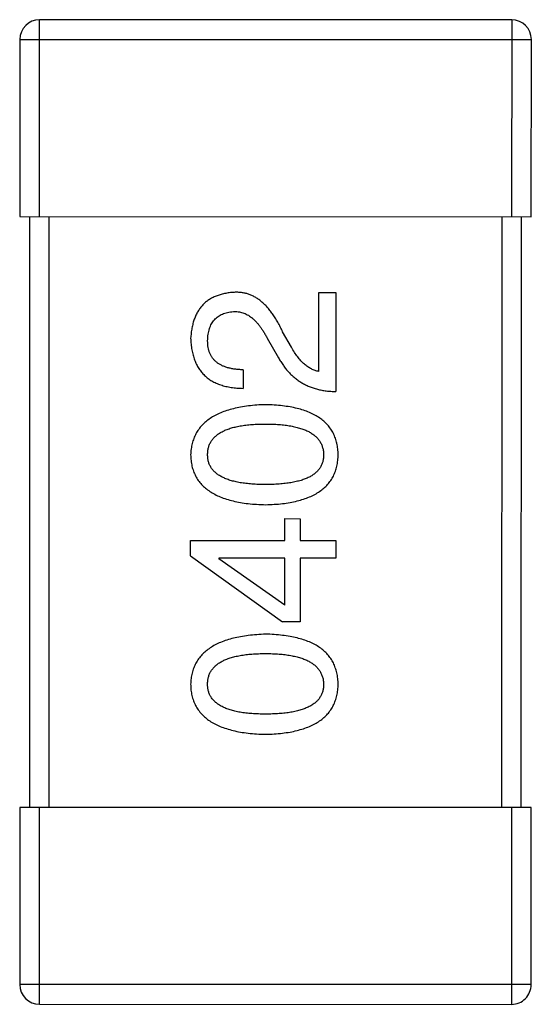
# Model space of a CAD drawing. Header units: inches. Extents: x -29 to 164, y -51 to 83.
# Tile 114 of 164: x 156.275 to 156.795, y -5.399 to -4.399. Entities that reach past the tile are written whole.
import ezdxf

# ---------------------------------------------------------------- set-up
doc = ezdxf.new("R2010")
doc.units = ezdxf.units.IN
doc.header["$LTSCALE"] = 1.21
doc.header["$MEASUREMENT"] = 0
doc.layers.get('0').update_dxf_attribs({"linetype": 'CONTINUOUS'})

msp = doc.modelspace()

# ---------------------------------------------------------------- linework, layer by layer
at = {"color": 7, "linetype": 'Continuous'}
for p, q in [((156.295, -4.5988), (156.2951, -4.3988)), ((156.7751, -4.3989), (156.2951, -4.3988)), ((156.7751, -4.3989), (156.775, -4.5989)), ((156.2751, -4.4188), (156.275, -4.5988)), ((156.2751, -4.4188), (156.7951, -4.4189)), ((156.795, -4.5989), (156.7951, -4.4189)), ((156.275, -4.5988), (156.795, -4.5989)), ((156.285, -4.5988), (156.2849, -5.1988)), ((156.3049, -5.1988), (156.305, -4.5988)), ((156.765, -4.5989), (156.7649, -5.1989)), ((156.7849, -5.1989), (156.785, -4.5989)), ((156.579, -4.756), (156.5791, -4.6757)), ((156.5791, -4.6757), (156.5963, -4.6757)), ((156.5963, -4.6757), (156.5963, -4.7765)), ((156.5512, -4.7314), (156.5422, -4.7158)), ((156.5266, -4.7224), (156.5381, -4.7421)), ((156.502, -4.7544), (156.502, -4.7732)), ((156.5446, -4.9055), (156.5602, -4.9056)), ((156.5446, -4.9277), (156.5446, -4.9055)), ((156.5602, -4.9056), (156.5602, -4.9277)), ((156.4487, -4.9277), (156.5446, -4.9277)), ((156.4487, -4.9432), (156.4487, -4.9277)), ((156.5602, -4.9277), (156.5962, -4.9277)), ((156.5962, -4.9277), (156.5962, -4.9457)), ((156.4487, -4.9432), (156.5421, -5.0105)), ((156.5446, -4.9457), (156.4774, -4.9457)), ((156.4774, -4.9457), (156.4774, -4.9465)), ((156.5446, -4.9933), (156.4774, -4.9465)), ((156.5446, -4.9933), (156.5446, -4.9457)), ((156.5602, -4.9457), (156.5601, -5.0105)), ((156.5962, -4.9457), (156.5602, -4.9457)), ((156.5601, -5.0105), (156.5421, -5.0105)), ((156.7949, -5.1989), (156.2749, -5.1988)), ((156.2749, -5.1988), (156.2749, -5.3788)), ((156.2949, -5.3988), (156.2949, -5.1988)), ((156.7749, -5.1989), (156.7749, -5.3989)), ((156.7949, -5.3789), (156.7949, -5.1989)), ((156.7949, -5.3789), (156.2749, -5.3788)), ((156.2949, -5.3988), (156.7749, -5.3989))]:
    msp.add_line(p, q, dxfattribs=at)
for centre, start, end in [((156.2951, -4.4188), 89.988, 179.988), ((156.7751, -4.4189), 359.988, 89.988), ((156.2949, -5.3788), 179.988, 269.988), ((156.7749, -5.3789), 269.988, 359.988)]:
    msp.add_arc(centre, 0.02, start, end, dxfattribs=at)
for points, knots in [([(156.493, -4.6757), (156.4913, -4.6758), (156.488, -4.6761), (156.4832, -4.6769), (156.4787, -4.678), (156.4746, -4.6794), (156.4707, -4.6812), (156.4671, -4.6833), (156.4639, -4.6857), (156.461, -4.6885), (156.4584, -4.6916), (156.456, -4.6951), (156.454, -4.6988), (156.4523, -4.7029), (156.451, -4.7073), (156.4499, -4.712), (156.4491, -4.7171), (156.4489, -4.7206), (156.4487, -4.7224)], [0, 0, 0, 0, 0.070688, 0.137741, 0.201612, 0.262778, 0.321223, 0.378455, 0.434411, 0.490146, 0.546362, 0.603392, 0.662208, 0.723401, 0.787372, 0.85442, 0.925153, 1, 1, 1, 1]), ([(156.5422, -4.7158), (156.5414, -4.7141), (156.5399, -4.7108), (156.5374, -4.7061), (156.5348, -4.7017), (156.5321, -4.6977), (156.5294, -4.694), (156.5265, -4.6906), (156.5236, -4.6876), (156.5205, -4.6849), (156.5174, -4.6825), (156.5142, -4.6805), (156.5109, -4.6789), (156.5075, -4.6775), (156.504, -4.6765), (156.5004, -4.6759), (156.4967, -4.6756), (156.4942, -4.6756), (156.493, -4.6757)], [0, 0, 0, 0, 0.082731, 0.161257, 0.236138, 0.307554, 0.375712, 0.440848, 0.502916, 0.562567, 0.619798, 0.675716, 0.73039, 0.78386, 0.837315, 0.890547, 0.944917, 1, 1, 1, 1]), ([(156.4659, -4.7248), (156.466, -4.7237), (156.4661, -4.7215), (156.4665, -4.7183), (156.4671, -4.7154), (156.4678, -4.7126), (156.4688, -4.71), (156.4699, -4.7076), (156.4713, -4.7055), (156.4728, -4.7035), (156.4746, -4.7018), (156.4765, -4.7002), (156.4787, -4.6989), (156.481, -4.6977), (156.4835, -4.6968), (156.4862, -4.6961), (156.4891, -4.6956), (156.4912, -4.6954), (156.4922, -4.6953)], [0, 0, 0, 0, 0.076112, 0.148436, 0.216883, 0.281466, 0.34298, 0.402356, 0.459881, 0.51546, 0.571111, 0.62658, 0.683162, 0.741007, 0.801404, 0.863825, 0.930544, 1, 1, 1, 1]), ([(156.4922, -4.6953), (156.493, -4.6953), (156.4946, -4.6952), (156.497, -4.6954), (156.4994, -4.6958), (156.5017, -4.6964), (156.504, -4.6973), (156.5063, -4.6984), (156.5085, -4.6997), (156.5106, -4.7013), (156.5128, -4.7031), (156.5149, -4.7052), (156.5169, -4.7075), (156.519, -4.71), (156.5209, -4.7127), (156.5229, -4.7157), (156.5248, -4.719), (156.526, -4.7212), (156.5266, -4.7224)], [0, 0, 0, 0, 0.052237, 0.103888, 0.155485, 0.207395, 0.259864, 0.31356, 0.369176, 0.4266, 0.486836, 0.550048, 0.61567, 0.685271, 0.75824, 0.834614, 0.915635, 1, 1, 1, 1]), ([(156.4487, -4.7224), (156.4488, -4.7244), (156.449, -4.7283), (156.4498, -4.734), (156.451, -4.7393), (156.4526, -4.7443), (156.4545, -4.7488), (156.4569, -4.753), (156.4596, -4.7568), (156.4628, -4.7601), (156.4664, -4.7632), (156.4703, -4.7658), (156.4746, -4.768), (156.4794, -4.7698), (156.4845, -4.7713), (156.49, -4.7723), (156.4958, -4.773), (156.4999, -4.7731), (156.502, -4.7732)], [0, 0, 0, 0, 0.07282, 0.141057, 0.2062, 0.267672, 0.326735, 0.383519, 0.439188, 0.494454, 0.549628, 0.605958, 0.66397, 0.72402, 0.787502, 0.854127, 0.925065, 1, 1, 1, 1]), ([(156.502, -4.7544), (156.5005, -4.7543), (156.4977, -4.7542), (156.4936, -4.7538), (156.4898, -4.7531), (156.4863, -4.7523), (156.483, -4.7512), (156.48, -4.7499), (156.4773, -4.7484), (156.4749, -4.7466), (156.4728, -4.7447), (156.4709, -4.7425), (156.4694, -4.7401), (156.4681, -4.7374), (156.4671, -4.7346), (156.4665, -4.7315), (156.466, -4.7283), (156.466, -4.726), (156.4659, -4.7248)], [0, 0, 0, 0, 0.082594, 0.15978, 0.232961, 0.301462, 0.365595, 0.426678, 0.484662, 0.540809, 0.595146, 0.648401, 0.702272, 0.757102, 0.813447, 0.872233, 0.934055, 1, 1, 1, 1]), ([(156.579, -4.756), (156.5777, -4.7558), (156.5751, -4.7552), (156.5714, -4.7536), (156.5677, -4.7514), (156.5642, -4.7486), (156.5607, -4.7452), (156.5574, -4.7412), (156.5542, -4.7366), (156.5522, -4.7332), (156.5512, -4.7314)], [0, 0, 0, 0, 0.103034, 0.208166, 0.318255, 0.434664, 0.559728, 0.695394, 0.841708, 1, 1, 1, 1]), ([(156.5381, -4.7421), (156.5388, -4.7434), (156.5403, -4.7461), (156.5429, -4.7499), (156.5455, -4.7535), (156.5484, -4.7568), (156.5514, -4.7599), (156.5547, -4.7627), (156.558, -4.7653), (156.5616, -4.7675), (156.5653, -4.7696), (156.5692, -4.7713), (156.5733, -4.7729), (156.5776, -4.7741), (156.582, -4.7751), (156.5866, -4.7758), (156.5914, -4.7763), (156.5946, -4.7764), (156.5963, -4.7765)], [0, 0, 0, 0, 0.065828, 0.130094, 0.192451, 0.254037, 0.313974, 0.373757, 0.433048, 0.492243, 0.551902, 0.611758, 0.672678, 0.734814, 0.798569, 0.863693, 0.930488, 1, 1, 1, 1]), ([(156.5249, -4.7898), (156.5219, -4.7899), (156.5161, -4.7902), (156.5076, -4.791), (156.4997, -4.7922), (156.4923, -4.7938), (156.4856, -4.7957), (156.4793, -4.7979), (156.4737, -4.8006), (156.4686, -4.8036), (156.4641, -4.807), (156.4601, -4.8107), (156.4568, -4.8148), (156.454, -4.8192), (156.4518, -4.8241), (156.4501, -4.8293), (156.4491, -4.8348), (156.4488, -4.8386), (156.4487, -4.8406)], [0, 0, 0, 0, 0.088475, 0.171606, 0.249595, 0.322626, 0.391327, 0.455765, 0.516374, 0.573675, 0.628522, 0.681161, 0.732559, 0.783563, 0.83504, 0.887639, 0.942585, 1, 1, 1, 1]), ([(156.5987, -4.8406), (156.5986, -4.8386), (156.5984, -4.8348), (156.5975, -4.8291), (156.596, -4.8239), (156.5939, -4.819), (156.5912, -4.8145), (156.588, -4.8103), (156.5842, -4.8066), (156.5799, -4.8032), (156.5749, -4.8002), (156.5694, -4.7976), (156.5634, -4.7953), (156.5568, -4.7935), (156.5496, -4.792), (156.5419, -4.7909), (156.5336, -4.7901), (156.5279, -4.7899), (156.5249, -4.7898)], [0, 0, 0, 0, 0.059134, 0.115603, 0.169236, 0.221572, 0.273254, 0.32474, 0.377319, 0.431815, 0.488555, 0.548609, 0.612242, 0.680182, 0.75251, 0.829782, 0.91231, 1, 1, 1, 1]), ([(156.4659, -4.8406), (156.466, -4.8393), (156.4661, -4.8369), (156.4667, -4.8333), (156.4679, -4.83), (156.4695, -4.8269), (156.4717, -4.8241), (156.4742, -4.8215), (156.4772, -4.8192), (156.4807, -4.8171), (156.4847, -4.8153), (156.4891, -4.8137), (156.4939, -4.8124), (156.4992, -4.8113), (156.505, -4.8105), (156.5112, -4.8099), (156.5179, -4.8095), (156.5226, -4.8095), (156.5249, -4.8095)], [0, 0, 0, 0, 0.050604, 0.098688, 0.145699, 0.191791, 0.238625, 0.286717, 0.337546, 0.391814, 0.449755, 0.512106, 0.579685, 0.652048, 0.730262, 0.814146, 0.904281, 1, 1, 1, 1]), ([(156.5249, -4.8095), (156.5273, -4.8095), (156.5318, -4.8095), (156.5384, -4.8099), (156.5446, -4.8105), (156.5503, -4.8113), (156.5556, -4.8124), (156.5604, -4.8138), (156.5648, -4.8153), (156.5687, -4.8171), (156.5722, -4.8192), (156.5753, -4.8216), (156.5779, -4.8241), (156.58, -4.8269), (156.5817, -4.83), (156.5829, -4.8333), (156.5837, -4.8369), (156.5839, -4.8394), (156.5839, -4.8406)], [0, 0, 0, 0, 0.094834, 0.184067, 0.267029, 0.344713, 0.417334, 0.484367, 0.546941, 0.604717, 0.65953, 0.710539, 0.759381, 0.806382, 0.853027, 0.900623, 0.949121, 1, 1, 1, 1]), ([(156.4487, -4.8406), (156.4488, -4.8426), (156.449, -4.8465), (156.4499, -4.8521), (156.4515, -4.8573), (156.4536, -4.8623), (156.4564, -4.8668), (156.4598, -4.8709), (156.4637, -4.8747), (156.4682, -4.878), (156.4733, -4.881), (156.4789, -4.8836), (156.4852, -4.8859), (156.492, -4.8877), (156.4994, -4.8893), (156.5074, -4.8904), (156.516, -4.8911), (156.5219, -4.8913), (156.5249, -4.8914)], [0, 0, 0, 0, 0.057911, 0.113262, 0.165956, 0.217443, 0.268511, 0.319665, 0.372, 0.426129, 0.483365, 0.543779, 0.607756, 0.676562, 0.749704, 0.827713, 0.911177, 1, 1, 1, 1]), ([(156.5249, -4.8709), (156.5225, -4.8709), (156.5179, -4.8709), (156.5112, -4.8705), (156.505, -4.8699), (156.4992, -4.8691), (156.4939, -4.868), (156.4891, -4.8668), (156.4847, -4.8652), (156.4807, -4.8634), (156.4772, -4.8614), (156.4742, -4.8592), (156.4716, -4.8567), (156.4695, -4.8539), (156.4679, -4.8509), (156.4667, -4.8477), (156.4661, -4.8442), (156.466, -4.8418), (156.4659, -4.8406)], [0, 0, 0, 0, 0.096452, 0.187278, 0.271765, 0.350519, 0.423437, 0.491321, 0.554011, 0.612224, 0.666281, 0.717003, 0.764884, 0.811423, 0.856783, 0.902993, 0.950236, 1, 1, 1, 1]), ([(156.5839, -4.8406), (156.5839, -4.8418), (156.5838, -4.8442), (156.5831, -4.8477), (156.582, -4.851), (156.5803, -4.8539), (156.5782, -4.8567), (156.5757, -4.8592), (156.5726, -4.8615), (156.5691, -4.8635), (156.5652, -4.8652), (156.5608, -4.8668), (156.5559, -4.868), (156.5506, -4.8691), (156.5448, -4.8699), (156.5386, -4.8705), (156.5319, -4.8709), (156.5273, -4.8709), (156.5249, -4.8709)], [0, 0, 0, 0, 0.049766, 0.097012, 0.143225, 0.188786, 0.235079, 0.282962, 0.333687, 0.387747, 0.445963, 0.508657, 0.576545, 0.649868, 0.72822, 0.812712, 0.903543, 1, 1, 1, 1]), ([(156.5249, -4.8914), (156.5279, -4.8913), (156.5336, -4.8911), (156.5419, -4.8904), (156.5496, -4.8893), (156.5568, -4.8877), (156.5634, -4.8859), (156.5694, -4.8836), (156.5749, -4.8811), (156.5798, -4.878), (156.5842, -4.8747), (156.588, -4.8709), (156.5912, -4.8668), (156.5939, -4.8623), (156.596, -4.8574), (156.5975, -4.8521), (156.5984, -4.8465), (156.5986, -4.8426), (156.5987, -4.8406)], [0, 0, 0, 0, 0.087693, 0.170223, 0.247496, 0.319826, 0.387768, 0.451403, 0.511459, 0.568358, 0.622671, 0.675251, 0.726739, 0.778422, 0.830759, 0.884394, 0.940865, 1, 1, 1, 1]), ([(156.5249, -5.0229), (156.5219, -5.0231), (156.516, -5.0233), (156.5075, -5.0242), (156.4996, -5.0254), (156.4923, -5.0269), (156.4855, -5.0288), (156.4793, -5.0311), (156.4736, -5.0337), (156.4686, -5.0367), (156.464, -5.0401), (156.4601, -5.0438), (156.4567, -5.0479), (156.4539, -5.0524), (156.4517, -5.0572), (156.4501, -5.0624), (156.449, -5.068), (156.4488, -5.0718), (156.4487, -5.0737)], [0, 0, 0, 0, 0.088475, 0.171606, 0.249595, 0.322626, 0.391327, 0.455765, 0.516374, 0.573675, 0.628522, 0.681161, 0.732559, 0.783563, 0.83504, 0.887639, 0.942585, 1, 1, 1, 1]), ([(156.5987, -5.0738), (156.5986, -5.0718), (156.5984, -5.0679), (156.5974, -5.0623), (156.5959, -5.057), (156.5939, -5.0521), (156.5912, -5.0476), (156.588, -5.0435), (156.5842, -5.0397), (156.5798, -5.0363), (156.5749, -5.0333), (156.5694, -5.0307), (156.5633, -5.0285), (156.5567, -5.0266), (156.5496, -5.0251), (156.5418, -5.024), (156.5336, -5.0232), (156.5278, -5.023), (156.5249, -5.0229)], [0, 0, 0, 0, 0.059134, 0.115603, 0.169236, 0.221572, 0.273254, 0.32474, 0.377319, 0.431815, 0.488555, 0.548609, 0.612242, 0.680182, 0.75251, 0.829782, 0.91231, 1, 1, 1, 1]), ([(156.4659, -5.0737), (156.4659, -5.0725), (156.466, -5.07), (156.4667, -5.0665), (156.4678, -5.0631), (156.4695, -5.06), (156.4716, -5.0573), (156.4741, -5.0547), (156.4772, -5.0524), (156.4807, -5.0503), (156.4846, -5.0485), (156.489, -5.0469), (156.4939, -5.0456), (156.4992, -5.0445), (156.505, -5.0436), (156.5112, -5.043), (156.5179, -5.0427), (156.5225, -5.0426), (156.5249, -5.0426)], [0, 0, 0, 0, 0.050604, 0.098688, 0.145699, 0.191791, 0.238625, 0.286717, 0.337546, 0.391814, 0.449755, 0.512106, 0.579685, 0.652048, 0.730262, 0.814146, 0.904281, 1, 1, 1, 1]), ([(156.5249, -5.0426), (156.5272, -5.0426), (156.5318, -5.0427), (156.5384, -5.043), (156.5446, -5.0436), (156.5503, -5.0445), (156.5556, -5.0456), (156.5604, -5.0469), (156.5648, -5.0485), (156.5687, -5.0503), (156.5722, -5.0524), (156.5752, -5.0547), (156.5778, -5.0572), (156.58, -5.0601), (156.5816, -5.0632), (156.5829, -5.0665), (156.5837, -5.0701), (156.5838, -5.0725), (156.5839, -5.0738)], [0, 0, 0, 0, 0.094834, 0.184067, 0.267029, 0.344713, 0.417334, 0.484367, 0.546941, 0.604717, 0.65953, 0.710539, 0.759381, 0.806382, 0.853027, 0.900623, 0.949121, 1, 1, 1, 1]), ([(156.4487, -5.0737), (156.4487, -5.0757), (156.4489, -5.0796), (156.4499, -5.0852), (156.4515, -5.0905), (156.4536, -5.0954), (156.4564, -5.0999), (156.4597, -5.1041), (156.4636, -5.1078), (156.4681, -5.1112), (156.4732, -5.1142), (156.4789, -5.1168), (156.4851, -5.119), (156.492, -5.1209), (156.4994, -5.1224), (156.5074, -5.1235), (156.5159, -5.1243), (156.5218, -5.1245), (156.5249, -5.1246)], [0, 0, 0, 0, 0.057911, 0.113262, 0.165956, 0.217443, 0.268511, 0.319665, 0.372, 0.426129, 0.483365, 0.543779, 0.607756, 0.676562, 0.749704, 0.827713, 0.911177, 1, 1, 1, 1]), ([(156.5249, -5.1041), (156.5225, -5.1041), (156.5179, -5.104), (156.5112, -5.1036), (156.5049, -5.1031), (156.4992, -5.1023), (156.4939, -5.1012), (156.489, -5.0999), (156.4846, -5.0984), (156.4807, -5.0966), (156.4772, -5.0946), (156.4741, -5.0923), (156.4716, -5.0898), (156.4695, -5.0871), (156.4678, -5.0841), (156.4667, -5.0808), (156.466, -5.0774), (156.4659, -5.075), (156.4659, -5.0737)], [0, 0, 0, 0, 0.096452, 0.187278, 0.271765, 0.350519, 0.423437, 0.491321, 0.554011, 0.612224, 0.666281, 0.717003, 0.764884, 0.811423, 0.856783, 0.902993, 0.950236, 1, 1, 1, 1]), ([(156.5249, -5.1246), (156.5278, -5.1245), (156.5335, -5.1243), (156.5418, -5.1235), (156.5496, -5.1224), (156.5567, -5.1209), (156.5633, -5.119), (156.5694, -5.1168), (156.5749, -5.1142), (156.5798, -5.1112), (156.5842, -5.1078), (156.588, -5.1041), (156.5912, -5.0999), (156.5938, -5.0954), (156.5959, -5.0905), (156.5974, -5.0853), (156.5984, -5.0796), (156.5986, -5.0758), (156.5987, -5.0738)], [0, 0, 0, 0, 0.087693, 0.170223, 0.247496, 0.319826, 0.387768, 0.451403, 0.511459, 0.568358, 0.622671, 0.675251, 0.726739, 0.778422, 0.830759, 0.884394, 0.940865, 1, 1, 1, 1]), ([(156.5839, -5.0738), (156.5838, -5.075), (156.5838, -5.0774), (156.5831, -5.0809), (156.5819, -5.0841), (156.5802, -5.0871), (156.5782, -5.0899), (156.5756, -5.0924), (156.5726, -5.0946), (156.5691, -5.0966), (156.5651, -5.0984), (156.5607, -5.1), (156.5559, -5.1012), (156.5506, -5.1023), (156.5448, -5.1031), (156.5386, -5.1037), (156.5319, -5.104), (156.5273, -5.1041), (156.5249, -5.1041)], [0, 0, 0, 0, 0.049766, 0.097012, 0.143225, 0.188786, 0.235079, 0.282962, 0.333687, 0.387747, 0.445963, 0.508657, 0.576545, 0.649868, 0.72822, 0.812712, 0.903543, 1, 1, 1, 1])]:
    msp.add_open_spline(points, degree=3, knots=knots, dxfattribs=at)

doc.saveas('drawing.dxf')
